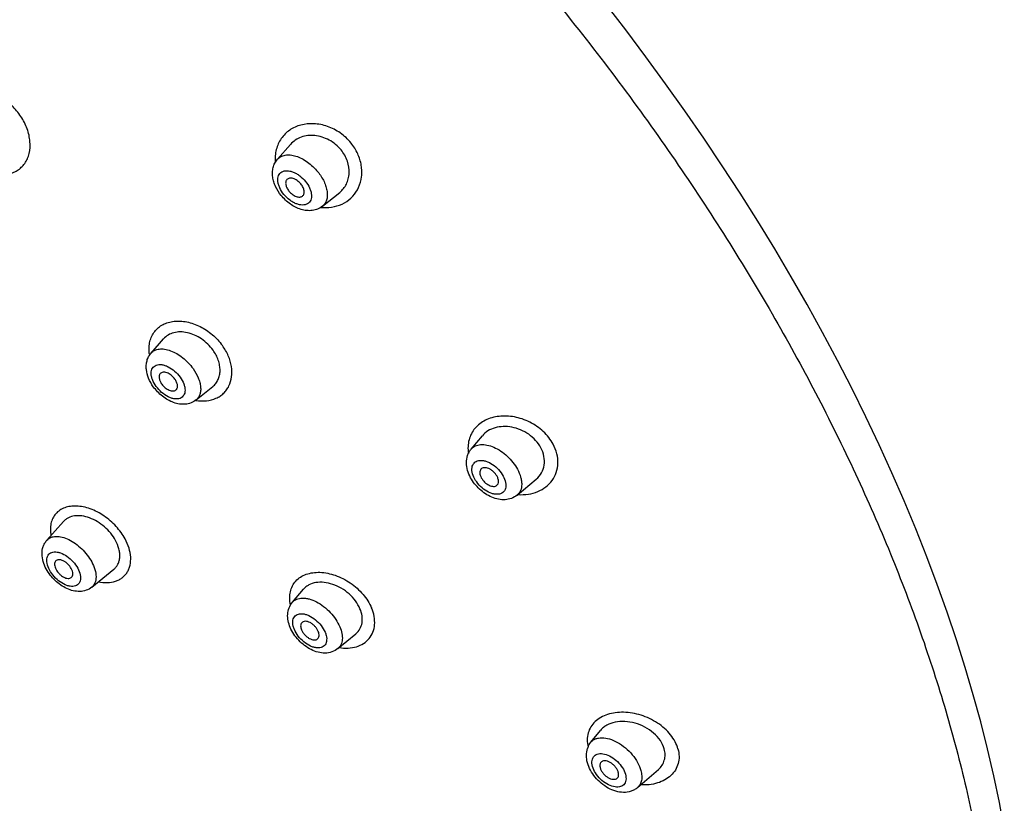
# Model space of a CAD drawing. Header units: millimetres. Extents: x 163 to 790, y -558 to 214.
# Tile 12 of 40: x 437 to 481, y -309 to -274. Entities that reach past the tile are written whole.
import ezdxf

# ---------------------------------------------------------------- set-up
doc = ezdxf.new("R2010")
doc.units = ezdxf.units.MM
doc.header["$LTSCALE"] = 23.1
doc.layers.get('0').update_dxf_attribs({"linetype": 'CONTINUOUS'})

msp = doc.modelspace()

# ---------------------------------------------------------------- linework, layer by layer
at = {"color": 7, "linetype": 'CONTINUOUS'}
for p, q in [((448.581, -280.144), (449.156, -279.487)), ((450.562, -282.213), (451.322, -281.603)), ((443.012, -288.678), (443.561, -288.053)), ((444.995, -290.744), (445.73, -290.151)), ((457.117, -292.908), (457.609, -292.322)), ((459.141, -294.935), (459.984, -294.229)), ((438.42, -296.922), (439.155, -296.096)), ((440.395, -298.992), (441.368, -298.204)), ((449.236, -299.656), (449.73, -299.077)), ((451.246, -301.695), (452.038, -301.038)), ((462.389, -305.823), (462.818, -305.296)), ((464.449, -307.815), (465.367, -307.017))]:
    msp.add_line(p, q, dxfattribs=at)
msp.add_lwpolyline([(480.611, -309.631), (480.392, -308.468), (480.146, -307.295), (479.872, -306.113), (479.57, -304.923), (479.241, -303.726), (478.886, -302.521), (478.503, -301.311), (478.094, -300.095), (477.658, -298.873), (477.197, -297.648), (476.71, -296.42), (476.197, -295.188), (475.66, -293.955), (475.097, -292.72), (474.511, -291.484), (473.9, -290.249), (473.265, -289.013), (472.606, -287.778), (471.925, -286.546), (471.221, -285.315), (470.494, -284.087), (469.745, -282.863), (468.975, -281.643), (468.184, -280.427), (467.372, -279.218), (466.539, -278.014), (465.687, -276.818), (464.816, -275.629), (463.925, -274.448), (463.016, -273.276)], dxfattribs=at)
at = {"color": 9, "linetype": 'CONTINUOUS'}
for centre, radius, start, end in [((450.704, -280.285), 1.987, 263.9894, 265.7809), ((450.702, -280.312), 1.96, 265.7831, 266.5928), ((444.687, -288.487), 1.767, 186.7425, 189.1934), ((445.306, -288.793), 1.995, 260.3734, 260.937), ((459.325, -292.664), 2.253, 266.0439, 266.4602)]:
    msp.add_arc(centre, radius, start, end, dxfattribs=at)
at = {"color": 7, "linetype": 'CONTINUOUS'}
for centre, radius, start, end in [((463.088, -306.373), 0.891, 159.3892, 161.5978), ((463.076, -306.369), 0.878, 157.4807, 159.3883)]:
    msp.add_arc(centre, radius, start, end, dxfattribs=at)
at = {"color": 9, "linetype": 'CONTINUOUS'}
for points, knots in [([(415.718, -240.98), (417.992, -241.641), (421.399, -242.863), (425.862, -244.86), (430.477, -247.199), (436.221, -250.632), (442.912, -255.435), (449.364, -260.883), (455.46, -266.878), (461.089, -273.311), (466.149, -280.067), (470.549, -287.023), (473.637, -292.953), (475.698, -297.692), (477.015, -301.174), (478.116, -304.61), (478.995, -307.984), (479.649, -311.282), (480.074, -314.489), (480.268, -317.59), (480.231, -320.571), (479.961, -323.419), (479.461, -326.12), (478.732, -328.663), (478.086, -330.269), (477.726, -331.038)], [0, 0, 0, 0, 0.059551, 0.09081, 0.122966, 0.189643, 0.258895, 0.329917, 0.401835, 0.473743, 0.544736, 0.61394, 0.680552, 0.712669, 0.743887, 0.77414, 0.803375, 0.831556, 0.85866, 0.884682, 0.90964, 0.933573, 0.956546, 0.978649, 1, 1, 1, 1]), ([(436.158, -280.799), (436.326, -280.828), (436.583, -280.833), (436.902, -280.749), (437.114, -280.646), (437.298, -280.504), (437.45, -280.327), (437.566, -280.119), (437.672, -279.8), (437.699, -279.346), (437.569, -278.786), (437.292, -278.244), (437.023, -277.925), (436.87, -277.783)], [0, 0, 0, 0, 0.120191, 0.176551, 0.23118, 0.28502, 0.339116, 0.394463, 0.451894, 0.574649, 0.709173, 0.852784, 1, 1, 1, 1]), ([(451.821, -279.429), (451.687, -279.26), (451.366, -278.965), (450.799, -278.672), (450.197, -278.549), (449.705, -278.597), (449.353, -278.722), (449.117, -278.855), (448.911, -279.025), (448.74, -279.228), (448.608, -279.46), (448.519, -279.717), (448.475, -279.993), (448.477, -280.181), (448.486, -280.276)], [0, 0, 0, 0, 0.139696, 0.27728, 0.408705, 0.532302, 0.591575, 0.649472, 0.706496, 0.763249, 0.820387, 0.878546, 0.938283, 1, 1, 1, 1]), ([(450.585, -282.268), (450.753, -282.278), (451.084, -282.255), (451.541, -282.084), (451.916, -281.789), (452.179, -281.39), (452.287, -280.999), (452.304, -280.669), (452.271, -280.322), (452.135, -279.886), (451.94, -279.572), (451.821, -279.429)], [0, 0, 0, 0, 0.125871, 0.245584, 0.361856, 0.478364, 0.598756, 0.661454, 0.725975, 0.860088, 1, 1, 1, 1]), ([(448.581, -280.144), (448.623, -280.096), (448.728, -280.014), (448.927, -279.95), (449.156, -279.947), (449.403, -280), (449.658, -280.108), (450, -280.318), (450.226, -280.533), (450.357, -280.695)], [0, 0, 0, 0, 0.092, 0.189573, 0.29807, 0.419681, 0.553841, 0.698026, 1, 1, 1, 1]), ([(448.861, -281.689), (448.789, -281.601), (448.698, -281.459), (448.622, -281.257), (448.594, -281.115), (448.594, -280.983), (448.623, -280.866), (448.681, -280.768), (448.767, -280.697), (448.874, -280.654), (448.998, -280.642), (449.134, -280.658), (449.277, -280.703), (449.422, -280.774), (449.612, -280.902), (449.739, -281.026), (449.813, -281.117)], [0, 0, 0, 0, 0.147709, 0.215632, 0.277961, 0.334333, 0.38532, 0.432637, 0.479006, 0.52745, 0.580358, 0.638996, 0.703548, 0.773364, 0.847203, 1, 1, 1, 1]), ([(450.357, -280.695), (450.465, -280.828), (450.603, -281.04), (450.722, -281.342), (450.772, -281.557), (450.782, -281.758), (450.751, -281.941), (450.679, -282.097), (450.604, -282.179), (450.562, -282.213)], [0, 0, 0, 0, 0.305362, 0.446796, 0.577546, 0.696668, 0.804765, 0.904377, 1, 1, 1, 1]), ([(449.813, -281.117), (449.885, -281.206), (449.976, -281.348), (450.052, -281.549), (450.08, -281.691), (450.08, -281.823), (450.051, -281.941), (449.993, -282.038), (449.907, -282.11), (449.799, -282.152), (449.675, -282.165), (449.54, -282.148), (449.397, -282.103), (449.252, -282.032), (449.062, -281.905), (448.935, -281.781), (448.861, -281.689)], [0, 0, 0, 0, 0.147709, 0.215632, 0.277961, 0.334333, 0.38532, 0.432637, 0.479006, 0.52745, 0.580358, 0.638996, 0.703548, 0.773364, 0.847203, 1, 1, 1, 1]), ([(442.932, -288.695), (442.921, -288.605), (442.914, -288.427), (442.952, -288.169), (443.035, -287.933), (443.163, -287.726), (443.331, -287.552), (443.536, -287.416), (443.77, -287.322), (444.029, -287.271), (444.306, -287.264), (444.697, -287.315), (445.088, -287.455), (445.454, -287.668), (445.802, -287.93), (446.028, -288.172), (446.154, -288.35)], [0, 0, 0, 0, 0.060465, 0.117869, 0.172839, 0.226292, 0.279352, 0.333184, 0.388816, 0.447024, 0.508256, 0.57264, 0.70965, 0.781519, 0.85451, 1, 1, 1, 1]), ([(443.012, -288.678), (443.034, -288.654), (443.082, -288.608), (443.198, -288.537), (443.378, -288.488), (443.62, -288.498), (443.881, -288.571), (444.149, -288.701), (444.411, -288.882), (444.653, -289.104), (444.795, -289.275), (444.859, -289.364)], [0, 0, 0, 0, 0.044419, 0.089483, 0.185249, 0.293602, 0.416445, 0.552492, 0.698327, 0.849257, 1, 1, 1, 1]), ([(444.992, -290.764), (445.145, -290.788), (445.446, -290.801), (445.807, -290.712), (446.052, -290.58), (446.21, -290.455), (446.343, -290.304), (446.485, -290.07), (446.585, -289.72), (446.572, -289.345), (446.502, -289.038), (446.387, -288.719), (446.257, -288.492), (446.154, -288.35)], [0, 0, 0, 0, 0.129724, 0.249136, 0.306108, 0.361984, 0.417558, 0.473658, 0.590051, 0.716144, 0.783503, 0.853504, 1, 1, 1, 1]), ([(443.234, -290.146), (443.169, -290.055), (443.088, -289.911), (443.029, -289.711), (443.013, -289.574), (443.027, -289.45), (443.069, -289.343), (443.141, -289.26), (443.238, -289.205), (443.355, -289.18), (443.485, -289.185), (443.625, -289.219), (443.824, -289.303), (444.061, -289.468), (444.22, -289.643), (444.29, -289.74)], [0, 0, 0, 0, 0.145034, 0.210245, 0.269267, 0.322178, 0.370181, 0.415717, 0.462, 0.511998, 0.567605, 0.629482, 0.697288, 0.845681, 1, 1, 1, 1]), ([(444.859, -289.364), (444.949, -289.491), (445.064, -289.689), (445.16, -289.965), (445.197, -290.159), (445.2, -290.339), (445.167, -290.501), (445.1, -290.64), (445.032, -290.714), (444.995, -290.744)], [0, 0, 0, 0, 0.307848, 0.448899, 0.578842, 0.697157, 0.80474, 0.904236, 1, 1, 1, 1]), ([(444.29, -289.74), (444.355, -289.831), (444.436, -289.975), (444.496, -290.175), (444.511, -290.312), (444.498, -290.436), (444.455, -290.542), (444.383, -290.626), (444.286, -290.681), (444.169, -290.705), (444.039, -290.7), (443.899, -290.666), (443.701, -290.583), (443.463, -290.417), (443.304, -290.243), (443.234, -290.146)], [0, 0, 0, 0, 0.145034, 0.210245, 0.269267, 0.322178, 0.370181, 0.415717, 0.462, 0.511998, 0.567605, 0.629482, 0.697288, 0.845681, 1, 1, 1, 1]), ([(460.726, -292.69), (460.672, -292.588), (460.541, -292.391), (460.217, -292.04), (459.814, -291.761), (459.369, -291.576), (458.919, -291.458), (458.461, -291.436), (458.033, -291.52), (457.743, -291.63), (457.489, -291.788), (457.277, -291.989), (457.115, -292.228), (457.01, -292.5), (456.967, -292.795), (456.98, -292.996), (456.996, -293.097)], [0, 0, 0, 0, 0.066578, 0.135155, 0.274556, 0.344031, 0.412212, 0.542131, 0.603615, 0.662638, 0.719512, 0.774857, 0.829546, 0.884631, 0.941179, 1, 1, 1, 1]), ([(457.117, -292.908), (457.141, -292.879), (457.196, -292.827), (457.33, -292.745), (457.543, -292.695), (457.825, -292.72), (458.127, -292.82), (458.429, -292.99), (458.714, -293.218), (458.963, -293.489), (459.099, -293.694), (459.156, -293.799)], [0, 0, 0, 0, 0.044416, 0.08963, 0.186633, 0.297696, 0.42395, 0.562759, 0.709162, 0.857025, 1, 1, 1, 1]), ([(459.186, -294.913), (459.337, -294.922), (459.634, -294.91), (460.054, -294.796), (460.417, -294.59), (460.701, -294.299), (460.888, -293.939), (460.958, -293.53), (460.908, -293.099), (460.799, -292.822), (460.726, -292.69)], [0, 0, 0, 0, 0.134584, 0.262231, 0.38381, 0.501521, 0.618652, 0.738973, 0.865556, 1, 1, 1, 1]), ([(457.267, -294.21), (457.219, -294.119), (457.163, -293.979), (457.145, -293.79), (457.161, -293.668), (457.207, -293.562), (457.281, -293.48), (457.38, -293.426), (457.498, -293.401), (457.63, -293.406), (457.826, -293.452), (458.074, -293.579), (458.333, -293.803), (458.472, -293.994), (458.527, -294.095)], [0, 0, 0, 0, 0.133732, 0.192112, 0.244711, 0.29286, 0.339024, 0.386286, 0.437381, 0.493987, 0.556632, 0.697381, 0.850009, 1, 1, 1, 1]), ([(458.527, -294.095), (458.576, -294.186), (458.632, -294.326), (458.65, -294.515), (458.634, -294.638), (458.588, -294.743), (458.514, -294.825), (458.414, -294.879), (458.296, -294.904), (458.164, -294.899), (457.969, -294.854), (457.721, -294.727), (457.461, -294.502), (457.322, -294.311), (457.267, -294.21)], [0, 0, 0, 0, 0.133732, 0.192112, 0.244711, 0.29286, 0.339024, 0.386286, 0.437381, 0.493987, 0.556632, 0.697381, 0.850009, 1, 1, 1, 1]), ([(459.156, -293.799), (459.215, -293.907), (459.286, -294.074), (459.335, -294.3), (459.35, -294.501), (459.318, -294.691), (459.231, -294.846), (459.173, -294.908), (459.141, -294.935)], [0, 0, 0, 0, 0.30175, 0.439272, 0.56692, 0.793956, 0.898182, 1, 1, 1, 1]), ([(441.867, -296.867), (441.814, -296.768), (441.692, -296.574), (441.397, -296.214), (440.956, -295.834), (440.448, -295.568), (440.033, -295.448), (439.737, -295.409), (439.459, -295.42), (439.205, -295.482), (438.984, -295.593), (438.803, -295.752), (438.67, -295.953), (438.589, -296.188), (438.563, -296.45), (438.581, -296.631), (438.597, -296.723)], [0, 0, 0, 0, 0.071628, 0.14558, 0.295122, 0.438872, 0.506066, 0.569136, 0.627854, 0.682529, 0.734026, 0.783806, 0.833682, 0.885472, 0.94065, 1, 1, 1, 1]), ([(438.42, -296.922), (438.443, -296.896), (438.496, -296.848), (438.627, -296.776), (438.833, -296.739), (439.104, -296.777), (439.394, -296.887), (439.686, -297.064), (439.962, -297.295), (440.204, -297.567), (440.337, -297.77), (440.393, -297.874)], [0, 0, 0, 0, 0.042696, 0.086332, 0.180993, 0.291016, 0.417399, 0.557239, 0.705285, 0.855098, 1, 1, 1, 1]), ([(440.686, -298.757), (440.817, -298.782), (441.073, -298.806), (441.385, -298.756), (441.601, -298.666), (441.742, -298.577), (441.863, -298.467), (441.962, -298.337), (442.038, -298.189), (442.107, -297.966), (442.127, -297.651), (442.049, -297.255), (441.938, -296.995), (441.867, -296.867)], [0, 0, 0, 0, 0.135551, 0.258329, 0.315864, 0.371558, 0.426256, 0.480911, 0.536486, 0.593861, 0.716349, 0.851743, 1, 1, 1, 1]), ([(438.537, -298.232), (438.487, -298.14), (438.43, -297.998), (438.408, -297.808), (438.421, -297.686), (438.464, -297.582), (438.537, -297.501), (438.634, -297.45), (438.75, -297.429), (438.881, -297.439), (439.075, -297.491), (439.321, -297.627), (439.581, -297.861), (439.721, -298.056), (439.777, -298.159)], [0, 0, 0, 0, 0.135471, 0.194004, 0.246122, 0.293139, 0.337703, 0.383272, 0.432957, 0.488658, 0.55096, 0.692566, 0.847428, 1, 1, 1, 1]), ([(440.393, -297.874), (440.452, -297.983), (440.544, -298.196), (440.593, -298.473), (440.578, -298.671), (440.542, -298.798), (440.482, -298.908), (440.425, -298.967), (440.395, -298.992)], [0, 0, 0, 0, 0.30725, 0.573898, 0.691465, 0.799744, 0.901341, 1, 1, 1, 1]), ([(439.777, -298.159), (439.827, -298.251), (439.884, -298.393), (439.905, -298.583), (439.892, -298.706), (439.849, -298.81), (439.777, -298.89), (439.68, -298.942), (439.563, -298.962), (439.433, -298.953), (439.239, -298.9), (438.993, -298.764), (438.733, -298.531), (438.593, -298.336), (438.537, -298.232)], [0, 0, 0, 0, 0.135471, 0.194004, 0.246122, 0.293139, 0.337703, 0.383272, 0.432957, 0.488658, 0.55096, 0.692566, 0.847428, 1, 1, 1, 1]), ([(449.152, -299.773), (449.131, -299.675), (449.108, -299.479), (449.136, -299.192), (449.228, -298.933), (449.383, -298.711), (449.593, -298.536), (449.848, -298.412), (450.14, -298.342), (450.576, -298.322), (451.033, -298.418), (451.473, -298.607), (451.903, -298.862), (452.279, -299.197), (452.57, -299.588), (452.682, -299.798), (452.726, -299.904)], [0, 0, 0, 0, 0.058539, 0.113365, 0.165498, 0.216506, 0.268199, 0.32217, 0.379522, 0.440775, 0.574089, 0.645266, 0.718017, 0.863036, 0.933139, 1, 1, 1, 1]), ([(449.236, -299.656), (449.261, -299.626), (449.319, -299.573), (449.463, -299.493), (449.639, -299.463), (449.825, -299.475), (450.037, -299.519), (450.311, -299.631), (450.625, -299.835), (450.914, -300.098), (451.156, -300.4), (451.279, -300.623), (451.328, -300.737)], [0, 0, 0, 0, 0.043211, 0.087441, 0.183833, 0.238088, 0.296642, 0.425667, 0.56726, 0.715069, 0.861714, 1, 1, 1, 1]), ([(449.325, -300.854), (449.305, -300.806), (449.273, -300.714), (449.25, -300.576), (449.256, -300.449), (449.291, -300.339), (449.356, -300.251), (449.448, -300.189), (449.56, -300.158), (449.688, -300.157), (449.826, -300.184), (450.025, -300.259), (450.267, -300.416), (450.511, -300.665), (450.633, -300.866), (450.678, -300.97)], [0, 0, 0, 0, 0.066334, 0.126493, 0.180375, 0.228964, 0.274511, 0.320206, 0.369188, 0.4236, 0.484322, 0.551163, 0.69854, 0.853281, 1, 1, 1, 1]), ([(451.297, -301.654), (451.429, -301.673), (451.687, -301.688), (452.057, -301.628), (452.379, -301.485), (452.633, -301.265), (452.804, -300.976), (452.877, -300.637), (452.854, -300.269), (452.779, -300.025), (452.726, -299.904)], [0, 0, 0, 0, 0.139894, 0.269401, 0.389624, 0.503856, 0.617193, 0.73522, 0.862113, 1, 1, 1, 1]), ([(450.678, -300.97), (450.698, -301.017), (450.73, -301.109), (450.753, -301.247), (450.747, -301.374), (450.711, -301.484), (450.646, -301.573), (450.555, -301.634), (450.442, -301.665), (450.315, -301.667), (450.176, -301.639), (449.977, -301.564), (449.735, -301.408), (449.492, -301.159), (449.369, -300.958), (449.325, -300.854)], [0, 0, 0, 0, 0.066334, 0.126493, 0.180375, 0.228964, 0.274511, 0.320206, 0.369188, 0.4236, 0.484322, 0.551163, 0.69854, 0.853281, 1, 1, 1, 1]), ([(451.328, -300.737), (451.368, -300.831), (451.428, -301.016), (451.451, -301.288), (451.402, -301.492), (451.324, -301.62), (451.274, -301.672), (451.246, -301.695)], [0, 0, 0, 0, 0.299971, 0.562471, 0.790375, 0.896184, 1, 1, 1, 1]), ([(466.23, -306.113), (466.201, -306.003), (466.11, -305.783), (465.907, -305.481), (465.644, -305.204), (465.224, -304.884), (464.62, -304.6), (463.972, -304.485), (463.473, -304.51), (463.132, -304.585), (462.828, -304.716), (462.574, -304.9), (462.38, -305.134), (462.26, -305.411), (462.217, -305.715), (462.243, -305.922), (462.268, -306.025)], [0, 0, 0, 0, 0.060687, 0.125319, 0.193253, 0.263555, 0.406246, 0.544514, 0.609821, 0.671668, 0.72993, 0.784982, 0.837833, 0.890094, 0.94359, 1, 1, 1, 1]), ([(462.389, -305.823), (462.416, -305.79), (462.479, -305.73), (462.596, -305.666), (462.732, -305.627), (462.942, -305.611), (463.234, -305.664), (463.585, -305.821), (463.924, -306.06), (464.223, -306.36), (464.456, -306.697), (464.562, -306.942), (464.595, -307.063)], [0, 0, 0, 0, 0.043682, 0.088556, 0.136199, 0.187711, 0.303837, 0.436698, 0.58082, 0.728283, 0.870524, 1, 1, 1, 1]), ([(462.464, -306.883), (462.452, -306.839), (462.435, -306.752), (462.438, -306.625), (462.47, -306.513), (462.532, -306.422), (462.621, -306.357), (462.732, -306.321), (462.859, -306.315), (463.051, -306.345), (463.301, -306.455), (463.571, -306.663), (463.788, -306.926), (463.886, -307.13), (463.914, -307.232)], [0, 0, 0, 0, 0.060474, 0.114818, 0.163965, 0.210061, 0.256168, 0.305344, 0.35973, 0.420244, 0.557997, 0.71017, 0.862316, 1, 1, 1, 1]), ([(466.23, -306.113), (466.26, -306.22), (466.293, -306.438), (466.253, -306.76), (466.126, -307.052), (465.921, -307.299), (465.65, -307.492), (465.209, -307.675), (464.834, -307.711), (464.585, -307.698)], [0, 0, 0, 0, 0.123736, 0.241178, 0.356115, 0.472555, 0.593873, 0.722092, 1, 1, 1, 1]), ([(463.914, -307.232), (463.926, -307.276), (463.943, -307.363), (463.94, -307.49), (463.908, -307.602), (463.846, -307.693), (463.756, -307.758), (463.646, -307.794), (463.519, -307.8), (463.327, -307.77), (463.077, -307.66), (462.807, -307.452), (462.59, -307.189), (462.492, -306.985), (462.464, -306.883)], [0, 0, 0, 0, 0.060474, 0.114818, 0.163965, 0.210061, 0.256168, 0.305344, 0.35973, 0.420244, 0.557997, 0.71017, 0.862316, 1, 1, 1, 1]), ([(464.595, -307.063), (464.616, -307.138), (464.643, -307.284), (464.634, -307.495), (464.572, -307.679), (464.494, -307.776), (464.449, -307.815)], [0, 0, 0, 0, 0.289284, 0.547425, 0.780112, 1, 1, 1, 1])]:
    msp.add_open_spline(points, degree=3, knots=knots, dxfattribs=at)
at = {"color": 7, "linetype": 'CONTINUOUS'}
for points, knots in [([(451.382, -279.735), (451.238, -279.557), (450.883, -279.262), (450.342, -279.089), (449.916, -279.091), (449.622, -279.159), (449.362, -279.29), (449.218, -279.417), (449.156, -279.487)], [0, 0, 0, 0, 0.272272, 0.533491, 0.656925, 0.774974, 0.888702, 1, 1, 1, 1]), ([(451.322, -281.603), (451.384, -281.554), (451.497, -281.44), (451.627, -281.236), (451.712, -281.005), (451.762, -280.664), (451.688, -280.207), (451.501, -279.882), (451.382, -279.735)], [0, 0, 0, 0, 0.114641, 0.229949, 0.347668, 0.469236, 0.725778, 1, 1, 1, 1]), ([(448.745, -281.738), (448.648, -281.618), (448.524, -281.423), (448.414, -281.143), (448.366, -280.93), (448.354, -280.717), (448.383, -280.509), (448.457, -280.312), (448.535, -280.196), (448.581, -280.144)], [0, 0, 0, 0, 0.266037, 0.394336, 0.518987, 0.640758, 0.760866, 0.880424, 1, 1, 1, 1]), ([(448.993, -281.041), (448.982, -281.054), (448.962, -281.085), (448.944, -281.14), (448.939, -281.202), (448.95, -281.294), (448.994, -281.416), (449.053, -281.505), (449.088, -281.548)], [0, 0, 0, 0, 0.095406, 0.196699, 0.306969, 0.427695, 0.698956, 1, 1, 1, 1]), ([(449.612, -281.233), (449.567, -281.177), (449.464, -281.08), (449.313, -280.998), (449.194, -280.972), (449.114, -280.974), (449.044, -280.996), (449.008, -281.024), (448.993, -281.041)], [0, 0, 0, 0, 0.302236, 0.579954, 0.701671, 0.810262, 0.90792, 1, 1, 1, 1]), ([(449.088, -281.548), (449.131, -281.601), (449.227, -281.694), (449.368, -281.774), (449.482, -281.805), (449.559, -281.81), (449.628, -281.797), (449.667, -281.776), (449.684, -281.762)], [0, 0, 0, 0, 0.29748, 0.574095, 0.697219, 0.808128, 0.907855, 1, 1, 1, 1]), ([(449.684, -281.762), (449.698, -281.751), (449.725, -281.722), (449.75, -281.667), (449.76, -281.604), (449.756, -281.506), (449.712, -281.375), (449.65, -281.279), (449.612, -281.233)], [0, 0, 0, 0, 0.095698, 0.195388, 0.303568, 0.422784, 0.694399, 1, 1, 1, 1]), ([(450.562, -282.213), (450.499, -282.264), (450.356, -282.348), (450.116, -282.41), (449.866, -282.411), (449.528, -282.34), (449.127, -282.131), (448.861, -281.881), (448.745, -281.738)], [0, 0, 0, 0, 0.118086, 0.236258, 0.35552, 0.477506, 0.733013, 1, 1, 1, 1]), ([(445.74, -288.552), (445.602, -288.36), (445.342, -288.108), (444.935, -287.881), (444.619, -287.774), (444.307, -287.736), (444.014, -287.769), (443.757, -287.873), (443.618, -287.988), (443.561, -288.053)], [0, 0, 0, 0, 0.280814, 0.41909, 0.55115, 0.6749, 0.789769, 0.897058, 1, 1, 1, 1]), ([(443.11, -290.161), (443.028, -290.046), (442.89, -289.804), (442.799, -289.471), (442.793, -289.206), (442.825, -289.014), (442.896, -288.833), (442.97, -288.726), (443.012, -288.678)], [0, 0, 0, 0, 0.265491, 0.516764, 0.638583, 0.759168, 0.879504, 1, 1, 1, 1]), ([(445.73, -290.151), (445.78, -290.111), (445.872, -290.018), (445.973, -289.849), (446.036, -289.655), (446.058, -289.443), (446.038, -289.22), (445.956, -288.909), (445.838, -288.688), (445.74, -288.552)], [0, 0, 0, 0, 0.109372, 0.219781, 0.333861, 0.453662, 0.580387, 0.714316, 1, 1, 1, 1]), ([(443.414, -289.585), (443.404, -289.596), (443.386, -289.624), (443.363, -289.692), (443.364, -289.794), (443.405, -289.922), (443.454, -290.004), (443.483, -290.045)], [0, 0, 0, 0, 0.095546, 0.196703, 0.425596, 0.696174, 1, 1, 1, 1]), ([(444.058, -289.824), (444.014, -289.761), (443.91, -289.652), (443.753, -289.557), (443.626, -289.522), (443.542, -289.518), (443.468, -289.538), (443.429, -289.567), (443.414, -289.585)], [0, 0, 0, 0, 0.301573, 0.583153, 0.706243, 0.814813, 0.910771, 1, 1, 1, 1]), ([(444.106, -290.305), (444.119, -290.295), (444.142, -290.269), (444.166, -290.22), (444.177, -290.164), (444.176, -290.076), (444.141, -289.957), (444.09, -289.868), (444.058, -289.824)], [0, 0, 0, 0, 0.095834, 0.195402, 0.303065, 0.421465, 0.691928, 1, 1, 1, 1]), ([(444.995, -290.744), (444.928, -290.798), (444.776, -290.885), (444.522, -290.943), (444.258, -290.933), (443.997, -290.865), (443.745, -290.747), (443.428, -290.532), (443.224, -290.319), (443.11, -290.161)], [0, 0, 0, 0, 0.117528, 0.23503, 0.353736, 0.475664, 0.602232, 0.733262, 1, 1, 1, 1]), ([(443.483, -290.045), (443.525, -290.105), (443.623, -290.209), (443.77, -290.303), (443.891, -290.342), (443.973, -290.352), (444.047, -290.341), (444.089, -290.319), (444.106, -290.305)], [0, 0, 0, 0, 0.296717, 0.576822, 0.701247, 0.812231, 0.910505, 1, 1, 1, 1]), ([(460.185, -292.846), (460.123, -292.73), (459.965, -292.512), (459.658, -292.246), (459.3, -292.049), (458.917, -291.933), (458.533, -291.901), (458.17, -291.955), (457.851, -292.092), (457.679, -292.239), (457.609, -292.322)], [0, 0, 0, 0, 0.129894, 0.264348, 0.39967, 0.532269, 0.65937, 0.779418, 0.892375, 1, 1, 1, 1]), ([(459.984, -294.229), (460.076, -294.152), (460.235, -293.964), (460.357, -293.609), (460.344, -293.217), (460.25, -292.966), (460.185, -292.846)], [0, 0, 0, 0, 0.237425, 0.476758, 0.728872, 1, 1, 1, 1]), ([(457.091, -294.167), (457.036, -294.064), (456.947, -293.853), (456.893, -293.517), (456.933, -293.24), (457.02, -293.04), (457.082, -292.949), (457.117, -292.908)], [0, 0, 0, 0, 0.261413, 0.511665, 0.755831, 0.877868, 1, 1, 1, 1]), ([(458.257, -294.108), (458.217, -294.033), (458.136, -293.931), (458.004, -293.826), (457.898, -293.767), (457.793, -293.732), (457.695, -293.723), (457.608, -293.743), (457.563, -293.777), (457.546, -293.797)], [0, 0, 0, 0, 0.290324, 0.43694, 0.575951, 0.702389, 0.813614, 0.910757, 1, 1, 1, 1]), ([(459.141, -294.935), (459.067, -294.997), (458.897, -295.095), (458.608, -295.153), (458.31, -295.129), (458.018, -295.036), (457.739, -294.884), (457.401, -294.617), (457.194, -294.357), (457.091, -294.167)], [0, 0, 0, 0, 0.116912, 0.234088, 0.353226, 0.476565, 0.604987, 0.737191, 1, 1, 1, 1]), ([(457.546, -293.797), (457.529, -293.818), (457.502, -293.871), (457.494, -293.965), (457.515, -294.068), (457.545, -294.137), (457.563, -294.171)], [0, 0, 0, 0, 0.205583, 0.436444, 0.701783, 1, 1, 1, 1]), ([(457.563, -294.171), (457.602, -294.242), (457.702, -294.37), (457.863, -294.487), (458.002, -294.541), (458.098, -294.556), (458.184, -294.546), (458.233, -294.52), (458.252, -294.504)], [0, 0, 0, 0, 0.285869, 0.568742, 0.696478, 0.810303, 0.910151, 1, 1, 1, 1]), ([(458.252, -294.504), (458.274, -294.485), (458.312, -294.433), (458.328, -294.333), (458.31, -294.221), (458.278, -294.146), (458.257, -294.108)], [0, 0, 0, 0, 0.205023, 0.432544, 0.6976, 1, 1, 1, 1]), ([(441.447, -296.935), (441.387, -296.823), (441.24, -296.606), (440.966, -296.325), (440.649, -296.095), (440.31, -295.931), (439.969, -295.843), (439.648, -295.836), (439.407, -295.905), (439.25, -296.002), (439.184, -296.063), (439.155, -296.096)], [0, 0, 0, 0, 0.138136, 0.28108, 0.423442, 0.560006, 0.686609, 0.801021, 0.903904, 0.952436, 1, 1, 1, 1]), ([(438.39, -298.186), (438.334, -298.083), (438.244, -297.87), (438.188, -297.532), (438.228, -297.253), (438.319, -297.053), (438.383, -296.963), (438.42, -296.922)], [0, 0, 0, 0, 0.262096, 0.511854, 0.755478, 0.877597, 1, 1, 1, 1]), ([(441.368, -298.204), (441.406, -298.173), (441.477, -298.101), (441.558, -297.972), (441.612, -297.824), (441.636, -297.66), (441.632, -297.486), (441.586, -297.236), (441.511, -297.053), (441.447, -296.935)], [0, 0, 0, 0, 0.108256, 0.217343, 0.330054, 0.448665, 0.574693, 0.708836, 1, 1, 1, 1]), ([(438.806, -297.841), (438.788, -297.86), (438.762, -297.912), (438.755, -298.005), (438.776, -298.108), (438.807, -298.177), (438.826, -298.212)], [0, 0, 0, 0, 0.200025, 0.428833, 0.696328, 1, 1, 1, 1]), ([(439.495, -298.173), (439.455, -298.099), (439.376, -297.997), (439.248, -297.889), (439.146, -297.828), (439.045, -297.789), (438.95, -297.776), (438.866, -297.791), (438.822, -297.822), (438.806, -297.841)], [0, 0, 0, 0, 0.29437, 0.442651, 0.582689, 0.709221, 0.819345, 0.914089, 1, 1, 1, 1]), ([(440.395, -298.992), (440.321, -299.051), (440.151, -299.144), (439.866, -299.192), (439.575, -299.159), (439.292, -299.059), (439.022, -298.902), (438.693, -298.632), (438.491, -298.374), (438.39, -298.186)], [0, 0, 0, 0, 0.116935, 0.233746, 0.352219, 0.474998, 0.603298, 0.735863, 1, 1, 1, 1]), ([(438.826, -298.212), (438.864, -298.283), (438.939, -298.38), (439.059, -298.485), (439.156, -298.547), (439.253, -298.589), (439.346, -298.607), (439.429, -298.601), (439.477, -298.578), (439.495, -298.563)], [0, 0, 0, 0, 0.289556, 0.436079, 0.575666, 0.703361, 0.816012, 0.913468, 1, 1, 1, 1]), ([(439.495, -298.563), (439.506, -298.554), (439.526, -298.534), (439.555, -298.481), (439.568, -298.397), (439.548, -298.285), (439.516, -298.211), (439.495, -298.173)], [0, 0, 0, 0, 0.098792, 0.200484, 0.425411, 0.692335, 1, 1, 1, 1]), ([(452.217, -299.938), (452.165, -299.817), (452.027, -299.582), (451.745, -299.278), (451.404, -299.03), (451.029, -298.856), (450.647, -298.768), (450.284, -298.771), (450.012, -298.855), (449.835, -298.969), (449.762, -299.039), (449.73, -299.077)], [0, 0, 0, 0, 0.129897, 0.267511, 0.407644, 0.544765, 0.674125, 0.792689, 0.90009, 0.950675, 1, 1, 1, 1]), ([(449.141, -300.762), (449.102, -300.67), (449.041, -300.48), (449.017, -300.184), (449.075, -299.897), (449.174, -299.728), (449.236, -299.656)], [0, 0, 0, 0, 0.258785, 0.508485, 0.754305, 1, 1, 1, 1]), ([(452.038, -301.038), (452.109, -300.98), (452.231, -300.834), (452.325, -300.557), (452.322, -300.246), (452.26, -300.04), (452.217, -299.938)], [0, 0, 0, 0, 0.230411, 0.466166, 0.720479, 1, 1, 1, 1]), ([(449.649, -300.558), (449.634, -300.575), (449.61, -300.619), (449.599, -300.696), (449.609, -300.783), (449.628, -300.842), (449.641, -300.872)], [0, 0, 0, 0, 0.208874, 0.440206, 0.703572, 1, 1, 1, 1]), ([(450.378, -300.935), (450.362, -300.895), (450.318, -300.817), (450.234, -300.712), (450.133, -300.62), (450.024, -300.549), (449.913, -300.504), (449.808, -300.488), (449.715, -300.503), (449.666, -300.537), (449.649, -300.558)], [0, 0, 0, 0, 0.13841, 0.285182, 0.43312, 0.574838, 0.703976, 0.816606, 0.913082, 1, 1, 1, 1]), ([(451.246, -301.695), (451.168, -301.76), (450.985, -301.861), (450.676, -301.909), (450.362, -301.865), (450.056, -301.747), (449.769, -301.566), (449.512, -301.335), (449.296, -301.066), (449.185, -300.865), (449.141, -300.762)], [0, 0, 0, 0, 0.11661, 0.233395, 0.352515, 0.476603, 0.606223, 0.739171, 0.871625, 1, 1, 1, 1]), ([(449.641, -300.872), (449.657, -300.909), (449.698, -300.984), (449.777, -301.085), (449.872, -301.175), (449.976, -301.246), (450.083, -301.295), (450.185, -301.317), (450.277, -301.311), (450.33, -301.286), (450.35, -301.269)], [0, 0, 0, 0, 0.136141, 0.280438, 0.426469, 0.567551, 0.69774, 0.812933, 0.912298, 1, 1, 1, 1]), ([(450.35, -301.269), (450.369, -301.253), (450.402, -301.21), (450.421, -301.127), (450.413, -301.032), (450.392, -300.968), (450.378, -300.935)], [0, 0, 0, 0, 0.208651, 0.436834, 0.699651, 1, 1, 1, 1]), ([(465.626, -306.116), (465.59, -305.985), (465.463, -305.725), (465.164, -305.398), (464.78, -305.139), (464.346, -304.965), (463.898, -304.888), (463.47, -304.914), (463.149, -305.024), (462.941, -305.165), (462.855, -305.25), (462.818, -305.296)], [0, 0, 0, 0, 0.118842, 0.248532, 0.384927, 0.522438, 0.655721, 0.780591, 0.89485, 0.948375, 1, 1, 1, 1]), ([(462.24, -306.721), (462.211, -306.618), (462.179, -306.406), (462.21, -306.192), (462.243, -306.092)], [0, 0, 0, 0, 0.50536, 1, 1, 1, 1]), ([(465.367, -307.017), (465.429, -306.963), (465.537, -306.841), (465.641, -306.617), (465.674, -306.367), (465.649, -306.199), (465.626, -306.116)], [0, 0, 0, 0, 0.247014, 0.489973, 0.738164, 1, 1, 1, 1]), ([(464.449, -307.815), (464.407, -307.851), (464.315, -307.916), (464.111, -308.007), (463.826, -308.047), (463.482, -307.989), (463.15, -307.846), (462.843, -307.634), (462.494, -307.285), (462.304, -306.953), (462.24, -306.721)], [0, 0, 0, 0, 0.058691, 0.117315, 0.234574, 0.354992, 0.481136, 0.612584, 0.745862, 1, 1, 1, 1]), ([(462.832, -306.708), (462.821, -306.722), (462.801, -306.756), (462.787, -306.814), (462.787, -306.88), (462.796, -306.925), (462.802, -306.948)], [0, 0, 0, 0, 0.21953, 0.454808, 0.713841, 1, 1, 1, 1]), ([(463.601, -307.14), (463.589, -307.098), (463.553, -307.012), (463.471, -306.895), (463.367, -306.79), (463.249, -306.707), (463.126, -306.653), (463.009, -306.631), (462.92, -306.645), (462.864, -306.676), (462.842, -306.697), (462.832, -306.708)], [0, 0, 0, 0, 0.129541, 0.271851, 0.419385, 0.563577, 0.696503, 0.812685, 0.9114, 0.956296, 1, 1, 1, 1]), ([(462.802, -306.948), (462.814, -306.989), (462.848, -307.07), (462.924, -307.183), (463.022, -307.286), (463.134, -307.369), (463.252, -307.427), (463.366, -307.455), (463.47, -307.45), (463.528, -307.421), (463.55, -307.402)], [0, 0, 0, 0, 0.127566, 0.267468, 0.41298, 0.556362, 0.690248, 0.809099, 0.911016, 1, 1, 1, 1]), ([(463.55, -307.402), (463.566, -307.389), (463.593, -307.355), (463.615, -307.291), (463.618, -307.217), (463.608, -307.166), (463.601, -307.14)], [0, 0, 0, 0, 0.219887, 0.452577, 0.710709, 1, 1, 1, 1])]:
    msp.add_open_spline(points, degree=3, knots=knots, dxfattribs=at)
msp.add_open_spline([(462.265, -306.033), (462.296, -305.958), (462.338, -305.886), (462.389, -305.823)], degree=3, dxfattribs=at)

doc.saveas('drawing.dxf')
